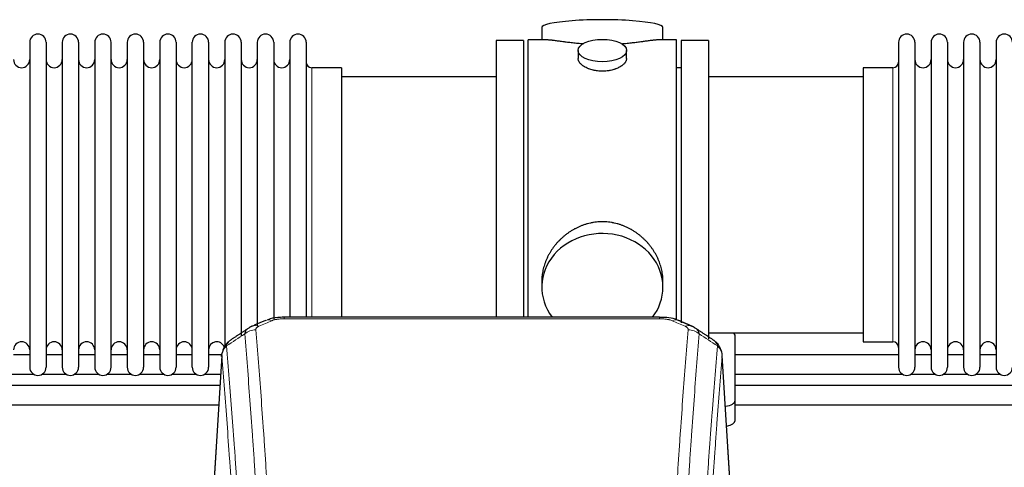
# Model space of a CAD drawing. Header units: inches. Extents: x 0 to 23760, y -13 to 16800.
# Tile 90 of 214: x 4520 to 5132, y 14222 to 14501. Entities that reach past the tile are written whole.
import ezdxf

# ---------------------------------------------------------------- set-up
doc = ezdxf.new("R2010")
doc.units = ezdxf.units.IN
doc.layers.add('254', color=7, linetype='Continuous', true_color=0xffffff)

msp = doc.modelspace()

# ---------------------------------------------------------------- linework, layer by layer
at = {"layer": '254', "color": 2, "linetype": 'Continuous', "lineweight": 25}
for p, q in [((4844.23, 14495.635), (4844.23, 14488.015)), ((4919.509, 14488.015), (4919.509, 14495.635)), ((4526.069, 14486.485), (4526.069, 14284.685)), ((4536.269, 14486.485), (4536.269, 14284.685)), ((4546.269, 14486.485), (4546.269, 14284.685)), ((4556.469, 14486.485), (4556.469, 14284.685)), ((4566.469, 14486.485), (4566.469, 14284.685)), ((4576.669, 14284.685), (4576.669, 14486.485)), ((4586.669, 14486.485), (4586.669, 14284.685)), ((4596.869, 14486.485), (4596.869, 14284.685)), ((4606.869, 14486.485), (4606.869, 14338.994)), ((4617.069, 14486.485), (4617.069, 14338.994)), ((4627.069, 14338.994), (4627.069, 14486.485)), ((4637.269, 14486.485), (4637.269, 14338.994)), ((4647.269, 14486.485), (4647.269, 14338.994)), ((4657.469, 14486.485), (4657.469, 14338.994)), ((4667.469, 14486.485), (4667.469, 14338.994)), ((4677.669, 14486.485), (4677.669, 14338.994)), ((4687.669, 14486.485), (4687.669, 14338.994)), ((4697.869, 14486.485), (4697.869, 14338.994)), ((4815.869, 14487.585), (4815.869, 14385.585)), ((4832.869, 14487.585), (4815.869, 14487.585)), ((4832.869, 14487.585), (4832.869, 14385.585)), ((4835.869, 14385.585), (4835.869, 14488.015)), ((4847.216, 14488.015), (4835.869, 14488.015)), ((4927.869, 14488.015), (4916.573, 14488.015)), ((4927.869, 14385.585), (4927.869, 14488.015)), ((4930.869, 14487.585), (4930.869, 14312.252)), ((4947.869, 14487.585), (4930.869, 14487.585)), ((4947.869, 14487.585), (4947.869, 14302.249)), ((5065.869, 14486.485), (5065.869, 14284.685)), ((5076.069, 14486.485), (5076.069, 14284.685)), ((5086.069, 14486.485), (5086.069, 14284.685)), ((5096.269, 14486.485), (5096.269, 14284.685)), ((5106.269, 14486.485), (5106.269, 14284.685)), ((5116.469, 14486.485), (5116.469, 14284.685)), ((5126.469, 14486.485), (5126.469, 14284.685)), ((4866.822, 14481.382), (4866.822, 14476.417)), ((4896.917, 14476.439), (4896.917, 14481.382)), ((4719.869, 14470.735), (4701.369, 14470.735)), ((4719.869, 14470.735), (4719.869, 14346.267)), ((4930.869, 14470.585), (4927.869, 14470.585)), ((5043.869, 14470.735), (5043.869, 14300.435)), ((5062.369, 14470.735), (5043.869, 14470.735)), ((4815.869, 14465.085), (4719.869, 14465.085)), ((5043.869, 14465.085), (4947.869, 14465.085)), ((4815.869, 14385.585), (4815.869, 14315.666)), ((4832.869, 14385.585), (4832.869, 14315.666)), ((4835.869, 14315.665), (4835.869, 14385.585)), ((4927.869, 14313.813), (4927.869, 14385.585)), ((4719.869, 14346.267), (4719.869, 14315.666)), ((4606.869, 14338.994), (4606.869, 14284.685)), ((4617.069, 14338.994), (4617.069, 14284.685)), ((4627.069, 14284.685), (4627.069, 14338.994)), ((4637.269, 14338.994), (4637.269, 14284.685)), ((4647.269, 14338.994), (4647.269, 14296.613)), ((4657.469, 14338.994), (4657.469, 14304.224)), ((4667.469, 14338.994), (4667.469, 14310.386)), ((4677.669, 14338.994), (4677.669, 14314.582)), ((4687.669, 14338.994), (4687.669, 14315.667)), ((4697.869, 14338.994), (4697.869, 14315.667)), ((4844.23, 14338.356), (4844.23, 14334.331)), ((4919.509, 14334.331), (4919.509, 14338.354)), ((4917.455, 14315.67), (4684.283, 14315.67)), ((4947.869, 14306.085), (5043.869, 14306.085)), ((4964.369, 14263.985), (4964.369, 14304.059)), ((5043.869, 14300.435), (5062.369, 14300.435)), ((4526.08, 14292.398), (4516.075, 14292.398)), ((4546.28, 14292.398), (4536.275, 14292.398)), ((4566.48, 14292.398), (4556.475, 14292.398)), ((4586.68, 14292.398), (4576.674, 14292.398)), ((4606.879, 14292.398), (4596.874, 14292.398)), ((4627.079, 14292.398), (4617.074, 14292.398)), ((4645.536, 14292.398), (4637.274, 14292.398)), ((4645.352, 14291.873), (4640.101, 14205.237)), ((4961.638, 14205.237), (4956.387, 14291.873)), ((5065.904, 14292.398), (4964.374, 14292.398)), ((5086.104, 14292.398), (5076.099, 14292.398)), ((5106.304, 14292.398), (5096.298, 14292.398)), ((5126.503, 14292.398), (5116.498, 14292.398)), ((4513.763, 14280.398), (4528.43, 14280.398)), ((4533.963, 14280.398), (4548.63, 14280.398)), ((4554.163, 14280.398), (4568.83, 14280.398)), ((4574.363, 14280.398), (4589.029, 14280.398)), ((4594.562, 14280.398), (4609.229, 14280.398)), ((4614.762, 14280.398), (4629.429, 14280.398)), ((4634.962, 14280.398), (4644.664, 14280.398)), ((4964.374, 14280.398), (5068.216, 14280.398)), ((5073.749, 14280.398), (5088.416, 14280.398)), ((5093.949, 14280.398), (5108.615, 14280.398)), ((5114.149, 14280.398), (5128.815, 14280.398)), ((4964.369, 14251.567), (4964.369, 14263.985))]:
    msp.add_line(p, q, dxfattribs=at)
at = {"layer": '254', "color": 110, "linetype": 'Continuous', "lineweight": 13}
for p, q in [((4701.369, 14470.735), (4701.369, 14346.267)), ((5062.369, 14470.735), (5062.369, 14300.435)), ((4701.369, 14346.267), (4701.369, 14315.666)), ((4684.283, 14315.669), (4684.283, 14314.717)), ((4917.455, 14314.717), (4684.283, 14314.717)), ((4917.455, 14315.668), (4917.455, 14314.717)), ((4645.353, 14291.251), (4640.106, 14204.661)), ((4961.633, 14204.661), (4956.385, 14291.251))]:
    msp.add_line(p, q, dxfattribs=at)
at = {"layer": '254', "color": 2, "linetype": 'Continuous', "lineweight": 25}
for centre, radius, start, end in [((4531.169, 14486.485), 5.1, 0, 180), ((4551.369, 14486.485), 5.1, 0, 180), ((4571.569, 14486.485), 5.1, 0, 180), ((4591.769, 14486.485), 5.1, 0, 180), ((4611.969, 14486.485), 5.1, 0, 180), ((4632.169, 14486.485), 5.1, 0, 180), ((4652.369, 14486.485), 5.1, 0, 180), ((4672.569, 14486.485), 5.1, 0, 180), ((4692.769, 14486.485), 5.1, 0, 180), ((5070.969, 14486.485), 5.1, 0, 180), ((5091.169, 14486.485), 5.1, 0, 180), ((5111.369, 14486.485), 5.1, 0, 180), ((5131.569, 14486.485), 5.1, 0, 180), ((4521.069, 14475.735), 5, 180, 0), ((4541.269, 14475.735), 5, 180, 0), ((4561.469, 14475.735), 5, 180, 0), ((4581.669, 14475.735), 5, 180, 0), ((4601.869, 14475.735), 5, 180, 0), ((4622.069, 14475.735), 5, 180, 0), ((4642.269, 14475.735), 5, 180, 0), ((4662.469, 14475.735), 5, 180, 0), ((4682.669, 14475.735), 5, 180, 0), ((4701.369, 14474.235), 3.5, 180, 270), ((5062.369, 14474.235), 3.5, 270, 0), ((5081.069, 14475.735), 5, 180, 0), ((5101.269, 14475.735), 5, 180, 0), ((5121.469, 14475.735), 5, 180, 0), ((4521.069, 14295.435), 5, 0, 180), ((4541.269, 14295.435), 5, 0, 180), ((4561.469, 14295.435), 5, 0, 180), ((4581.669, 14295.435), 5, 0, 180), ((4601.869, 14295.435), 5, 0, 180), ((4622.069, 14295.435), 5, 0, 180), ((4642.269, 14295.435), 5, 19.110937, 180), ((5062.369, 14296.935), 3.5, 0, 90), ((5081.069, 14295.435), 5, 0, 180), ((5101.269, 14295.435), 5, 0, 180), ((5121.469, 14295.435), 5, 0, 180), ((4531.169, 14284.685), 5.1, 180, 0), ((4551.369, 14284.685), 5.1, 180, 0), ((4571.569, 14284.685), 5.1, 180, 0), ((4591.769, 14284.685), 5.1, 180, 0), ((4611.969, 14284.685), 5.1, 180, 0), ((4632.169, 14284.685), 5.1, 180, 0), ((5070.969, 14284.685), 5.1, 180, 0), ((5091.169, 14284.685), 5.1, 180, 0), ((5111.369, 14284.685), 5.1, 180, 0), ((5131.569, 14284.685), 5.1, 180, 0)]:
    msp.add_arc(centre, radius, start, end, dxfattribs=at)
for centre, major_axis, ratio, start_param, end_param in [((4881.869, 14495.635), (37.64, 0), 0.1305262, 0, 3.1415927), ((4881.869, 14334.331), (37.64, 0), 0.8870108, 0, 3.7346664), ((4881.869, 14334.331), (37.64, 0), 0.8870108, 5.6900133, 6.2831853), ((4956.369, 14304.059), (-8, 0), 0.4617486, 3.1415927, 3.722063), ((4956.369, 14263.985), (-8, 0), 0.4617486, 1.81384, 3.1415927), ((4956.369, 14251.567), (-8, 0), 0.4617486, 1.911273, 3.1415927)]:
    msp.add_ellipse(centre, major_axis=major_axis, ratio=ratio, start_param=start_param, end_param=end_param, dxfattribs=at)
msp.add_ellipse((4881.869, 14481.382), major_axis=(15.048, 0), ratio=0.4617486, dxfattribs=at)
at = {"layer": '254', "color": 110, "linetype": 'Continuous', "lineweight": 13}
for centre, major_axis, ratio, start_param, end_param in [((4676.525, 14304.507), (3.953, -9.186), 0.6419268, 2.5510147, 3.1418997), ((4925.214, 14304.507), (-3.953, -9.186), 0.6419268, 3.1410059, 3.7321706), ((4668.516, 14301.049), (3.975, -9.176), 0.6408251, 2.5472213, 3.141301), ((4933.223, 14301.049), (3.975, 9.176), 0.6408251, 0.0010737, 0.5943713), ((4666.544, 14298.857), (-9.964, -0.842), 0.9013977, 4.6363308, 5.3961502), ((4935.195, 14298.857), (-9.964, 0.842), 0.9013977, 4.0286278, 4.7884472)]:
    msp.add_ellipse(centre, major_axis=major_axis, ratio=ratio, start_param=start_param, end_param=end_param, dxfattribs=at)
at = {"layer": '254', "color": 2, "linetype": 'Continuous', "lineweight": 25}
for points, knots in [([(4869.997, 14485.426), (4869.995, 14485.426), (4869.992, 14485.426), (4869.916, 14485.433), (4869.842, 14485.438), (4869.695, 14485.45), (4869.474, 14485.468), (4868.669, 14485.535), (4867.374, 14485.652), (4865.692, 14485.819), (4864.054, 14485.996), (4862.461, 14486.181), (4860.912, 14486.371), (4859.908, 14486.5), (4859.289, 14486.581), (4859.166, 14486.597), (4858.921, 14486.629), (4858.556, 14486.677), (4858.197, 14486.725), (4857.488, 14486.82), (4856.564, 14486.945), (4855.242, 14487.126), (4853.985, 14487.297), (4852.79, 14487.456), (4852.037, 14487.552), (4851.487, 14487.621), (4851.217, 14487.654), (4850.953, 14487.685), (4850.778, 14487.705), (4850.691, 14487.716), (4850.261, 14487.765), (4849.601, 14487.836), (4848.693, 14487.921), (4847.865, 14487.98), (4847.228, 14488.008), (4846.873, 14488.014), (4846.75, 14488.015)], [0, 0, 0, 0, 0.0002215, 0.0002215, 0.0071429, 0.0071429, 0.0140642, 0.027907, 0.083278, 0.1386489, 0.1940199, 0.2493909, 0.3047619, 0.3601329, 0.3601329, 0.3739756, 0.3739756, 0.3878184, 0.4155039, 0.4155039, 0.4708749, 0.5262458, 0.5816168, 0.6369878, 0.6923588, 0.6923588, 0.7200443, 0.733887, 0.733887, 0.7477298, 0.7477298, 0.8031008, 0.8584718, 0.9138427, 0.9692137, 1, 1, 1, 1]), ([(4916.994, 14488.015), (4916.87, 14488.014), (4916.512, 14488.008), (4915.872, 14487.98), (4915.039, 14487.92), (4914.429, 14487.863), (4914.03, 14487.823), (4913.949, 14487.815), (4913.786, 14487.798), (4913.54, 14487.771), (4913.287, 14487.743), (4912.774, 14487.684), (4912.066, 14487.599), (4910.938, 14487.455), (4909.743, 14487.295), (4908.482, 14487.124), (4907.596, 14487.003), (4906.915, 14486.91), (4906.57, 14486.864), (4906.218, 14486.816), (4905.982, 14486.784), (4905.864, 14486.768), (4905.269, 14486.689), (4904.302, 14486.561), (4902.805, 14486.369), (4901.261, 14486.179), (4899.67, 14485.995), (4898.032, 14485.818), (4896.908, 14485.706), (4896.052, 14485.625), (4895.621, 14485.585), (4895.185, 14485.547), (4894.967, 14485.528), (4894.894, 14485.521), (4894.748, 14485.509), (4894.461, 14485.484), (4894.173, 14485.461), (4893.958, 14485.443)], [0, 0, 0, 0, 0.0313476, 0.0871263, 0.142905, 0.1986836, 0.1986836, 0.2126283, 0.2126283, 0.226573, 0.2544623, 0.2544623, 0.310241, 0.3660196, 0.4217983, 0.477577, 0.5333556, 0.5333556, 0.561245, 0.5751896, 0.5751896, 0.5891343, 0.5891343, 0.644913, 0.7006917, 0.7564703, 0.812249, 0.8680277, 0.9238063, 0.9238063, 0.9516957, 0.9656403, 0.9656403, 0.9726127, 0.9726127, 0.979585, 1, 1, 1, 1]), ([(4881.869, 14468.507), (4881.372, 14468.507), (4880.878, 14468.522), (4879.899, 14468.579), (4879.414, 14468.622), (4878.451, 14468.735), (4877.974, 14468.805), (4877.383, 14468.911), (4877.206, 14468.944), (4877.03, 14468.979), (4876.912, 14469.002), (4876.853, 14469.014), (4876.561, 14469.076), (4876.331, 14469.128), (4875.647, 14469.293), (4875.204, 14469.415), (4874.34, 14469.682), (4873.92, 14469.827), (4873.307, 14470.061), (4873.105, 14470.141), (4872.808, 14470.267), (4872.709, 14470.309), (4872.563, 14470.374), (4872.514, 14470.395), (4872.417, 14470.439), (4871.984, 14470.637), (4871.574, 14470.845), (4870.881, 14471.229), (4870.553, 14471.429), (4869.931, 14471.841), (4869.637, 14472.054), (4869.294, 14472.329), (4869.226, 14472.384), (4869.093, 14472.496), (4869.028, 14472.552), (4868.837, 14472.72), (4868.716, 14472.833), (4868.368, 14473.173), (4868.158, 14473.403), (4867.782, 14473.866), (4867.617, 14474.1), (4867.402, 14474.453), (4867.335, 14474.571), (4867.26, 14474.72), (4867.245, 14474.749), (4867.216, 14474.809), (4867.202, 14474.839), (4867.161, 14474.928), (4867.136, 14474.987), (4867.015, 14475.283), (4866.943, 14475.517), (4866.846, 14475.981), (4866.822, 14476.21), (4866.822, 14476.44), (4866.822, 14476.444), (4866.822, 14476.447)], [0, 0, 0, 0, 0.0624454, 0.0624454, 0.1248907, 0.1248907, 0.1873361, 0.1873361, 0.2029474, 0.2107531, 0.2107531, 0.2185588, 0.2185588, 0.2497814, 0.2497814, 0.3122268, 0.3122268, 0.3746722, 0.3746722, 0.4058948, 0.4058948, 0.4215062, 0.4215062, 0.4293119, 0.4293119, 0.4371175, 0.4995629, 0.4995629, 0.5620082, 0.5620082, 0.6244536, 0.6244536, 0.6400649, 0.6400649, 0.6556763, 0.6556763, 0.686899, 0.686899, 0.7493443, 0.7493443, 0.8117897, 0.8117897, 0.8430124, 0.8430124, 0.850818, 0.850818, 0.8586237, 0.8586237, 0.874235, 0.874235, 0.9366804, 0.9366804, 0.9991258, 0.9991258, 1, 1, 1, 1]), ([(4896.917, 14476.443), (4896.917, 14476.215), (4896.893, 14475.985), (4896.797, 14475.522), (4896.726, 14475.289), (4896.535, 14474.82), (4896.416, 14474.584), (4896.237, 14474.289), (4896.2, 14474.229), (4896.142, 14474.141), (4896.122, 14474.111), (4896.081, 14474.052), (4895.979, 14473.904), (4895.868, 14473.757), (4895.585, 14473.408), (4895.375, 14473.178), (4894.914, 14472.726), (4894.662, 14472.503), (4894.253, 14472.175), (4894.111, 14472.067), (4893.891, 14471.906), (4893.816, 14471.853), (4893.663, 14471.747), (4893.586, 14471.694), (4893.194, 14471.434), (4892.864, 14471.233), (4892.172, 14470.849), (4891.809, 14470.665), (4891.053, 14470.314), (4890.658, 14470.147), (4890.195, 14469.97), (4890.144, 14469.951), (4890.04, 14469.912), (4889.987, 14469.893), (4889.83, 14469.836), (4889.515, 14469.724), (4889.193, 14469.619), (4888.543, 14469.418), (4888.1, 14469.296), (4887.196, 14469.076), (4886.734, 14468.979), (4886.026, 14468.852), (4885.788, 14468.813), (4885.427, 14468.759), (4885.306, 14468.742), (4885.064, 14468.71), (4884.943, 14468.695), (4884.335, 14468.623), (4883.846, 14468.58), (4882.862, 14468.522), (4882.367, 14468.507), (4881.869, 14468.507)], [0, 0, 0, 0, 0.0621483, 0.0621483, 0.1246718, 0.1246718, 0.1871952, 0.1871952, 0.2028261, 0.2028261, 0.2106415, 0.2106415, 0.2184569, 0.2497186, 0.2497186, 0.3122421, 0.3122421, 0.3747655, 0.3747655, 0.4060273, 0.4060273, 0.4216581, 0.4216581, 0.437289, 0.437289, 0.4998124, 0.4998124, 0.5623359, 0.5623359, 0.6248593, 0.6248593, 0.6326748, 0.6326748, 0.6404902, 0.6404902, 0.656121, 0.6873828, 0.6873828, 0.7499062, 0.7499062, 0.8124297, 0.8124297, 0.8436914, 0.8436914, 0.8593222, 0.8593222, 0.8749531, 0.8749531, 0.9374766, 0.9374766, 1, 1, 1, 1]), ([(4919.509, 14338.318), (4919.508, 14338.851), (4919.494, 14339.387), (4919.449, 14340.206), (4919.425, 14340.556), (4919.395, 14340.907), (4919.382, 14341.048), (4919.376, 14341.118), (4919.355, 14341.33), (4919.283, 14342.034), (4919.11, 14343.297), (4918.79, 14344.974), (4918.381, 14346.644), (4917.885, 14348.305), (4917.301, 14349.959), (4916.854, 14351.055), (4916.555, 14351.738), (4916.494, 14351.875), (4916.371, 14352.147), (4916.184, 14352.554), (4915.99, 14352.958), (4915.592, 14353.761), (4915.037, 14354.82), (4914.128, 14356.372), (4913.145, 14357.887), (4912.089, 14359.364), (4911.334, 14360.323), (4910.749, 14361.033), (4910.551, 14361.268), (4910.249, 14361.618), (4910.148, 14361.734), (4909.944, 14361.965), (4909.43, 14362.54), (4908.479, 14363.545), (4907.155, 14364.824), (4905.774, 14366.041), (4904.336, 14367.195), (4902.842, 14368.285), (4901.806, 14368.968), (4901.015, 14369.464), (4900.749, 14369.626), (4900.413, 14369.825), (4900.345, 14369.865), (4900.211, 14369.944), (4900.008, 14370.062), (4899.263, 14370.486), (4898.027, 14371.139), (4896.347, 14371.927), (4894.634, 14372.628), (4892.888, 14373.244), (4891.109, 14373.772), (4889.9, 14374.065), (4888.984, 14374.261), (4888.677, 14374.322), (4888.292, 14374.394), (4888.215, 14374.408), (4888.06, 14374.436), (4887.829, 14374.477), (4886.98, 14374.619), (4885.59, 14374.803), (4883.737, 14374.95), (4881.883, 14375), (4880.029, 14374.952), (4878.174, 14374.806), (4876.937, 14374.642), (4876.164, 14374.519), (4876.009, 14374.494), (4875.7, 14374.44), (4875.237, 14374.357), (4874.778, 14374.265), (4873.862, 14374.07), (4872.653, 14373.778), (4870.87, 14373.251), (4869.119, 14372.634), (4867.399, 14371.93), (4866.273, 14371.403), (4865.436, 14370.985), (4865.158, 14370.843), (4864.813, 14370.66), (4864.675, 14370.586), (4864.4, 14370.437), (4863.649, 14370.021), (4862.446, 14369.308), (4860.899, 14368.286), (4859.405, 14367.197), (4857.965, 14366.041), (4856.579, 14364.82), (4855.69, 14363.962), (4855.201, 14363.467), (4855.147, 14363.411), (4855.038, 14363.301), (4854.984, 14363.245), (4854.823, 14363.078), (4854.503, 14362.743), (4854.19, 14362.404), (4853.573, 14361.72), (4852.774, 14360.794), (4851.649, 14359.362), (4850.595, 14357.889), (4849.613, 14356.375), (4848.703, 14354.822), (4848.145, 14353.759), (4847.812, 14353.086), (4847.746, 14352.951), (4847.616, 14352.681), (4847.424, 14352.275), (4847.241, 14351.868), (4846.884, 14351.053), (4846.438, 14349.962), (4845.857, 14348.314), (4845.361, 14346.657), (4844.952, 14344.99), (4844.631, 14343.313), (4844.477, 14342.189), (4844.399, 14341.484), (4844.385, 14341.343), (4844.357, 14341.061), (4844.32, 14340.64), (4844.291, 14340.22), (4844.245, 14339.395), (4844.23, 14338.852), (4844.23, 14338.313)], [0, 0, 0, 0, 0.0151373, 0.0151373, 0.0229562, 0.0249109, 0.0249109, 0.0268656, 0.0268656, 0.030775, 0.0464127, 0.0620504, 0.0776881, 0.0933258, 0.1089635, 0.1246012, 0.1246012, 0.1285107, 0.1285107, 0.1324201, 0.1402389, 0.1402389, 0.1558766, 0.1715144, 0.1871521, 0.2027898, 0.2184275, 0.2184275, 0.2262463, 0.2262463, 0.2301558, 0.2301558, 0.2340652, 0.2497029, 0.2653406, 0.2809783, 0.296616, 0.3122537, 0.3278914, 0.3278914, 0.3357103, 0.3357103, 0.337665, 0.337665, 0.3396197, 0.3435291, 0.3591668, 0.3748045, 0.3904422, 0.4060799, 0.4217176, 0.4373554, 0.4373554, 0.4451742, 0.4451742, 0.4471289, 0.4471289, 0.4490836, 0.4529931, 0.4686308, 0.4842685, 0.4999062, 0.5155439, 0.5311816, 0.5468193, 0.5468193, 0.5507287, 0.5507287, 0.5546381, 0.562457, 0.562457, 0.5780947, 0.5937324, 0.6093701, 0.6250078, 0.6406455, 0.6406455, 0.6484644, 0.6484644, 0.6504191, 0.6523738, 0.6562832, 0.6719209, 0.6875586, 0.7031963, 0.7188341, 0.7344718, 0.7501095, 0.7501095, 0.7520642, 0.7520642, 0.7540189, 0.7540189, 0.7579283, 0.7657472, 0.7657472, 0.7813849, 0.7970226, 0.8126603, 0.828298, 0.8439357, 0.8595734, 0.8595734, 0.8634828, 0.8634828, 0.8673923, 0.8752111, 0.8752111, 0.8908488, 0.9064865, 0.9221242, 0.9377619, 0.9533996, 0.9690373, 0.9690373, 0.9729468, 0.9729468, 0.9768562, 0.984675, 0.984675, 1, 1, 1, 1]), ([(4685.583, 14315.653), (4684.355, 14315.694), (4680.913, 14315.616), (4676.834, 14315.252), (4674.334, 14314.284), (4673.831, 14314.058)], [0, 0, 0, 0, 0.2995251, 0.855667, 1, 1, 1, 1]), ([(4929.099, 14313.559), (4928.487, 14313.884), (4926.259, 14314.904), (4922.271, 14315.517), (4918.956, 14315.618), (4917.453, 14315.541)], [0, 0, 0, 0, 0.1803135, 0.6389946, 1, 1, 1, 1]), ([(4650.295, 14301.061), (4649.774, 14300.688), (4648.717, 14299.779), (4647.353, 14297.996), (4646.3, 14295.841), (4645.884, 14294.315), (4645.749, 14293.541)], [0, 0, 0, 0, 0.2123708, 0.4683651, 0.7393635, 1, 1, 1, 1]), ([(4956.303, 14292.534), (4956.192, 14293.484), (4955.748, 14295.323), (4954.456, 14297.938), (4952.775, 14300.036), (4951.484, 14301.079), (4950.862, 14301.499)], [0, 0, 0, 0, 0.2790385, 0.5536712, 0.8024065, 1, 1, 1, 1]), ([(4645.353, 14291.251), (4645.353, 14291.263), (4645.351, 14291.286), (4645.349, 14291.321), (4645.348, 14291.356), (4645.346, 14291.391), (4645.345, 14291.426), (4645.344, 14291.461), (4645.344, 14291.496), (4645.343, 14291.531), (4645.343, 14291.566), (4645.343, 14291.601), (4645.343, 14291.635), (4645.344, 14291.67), (4645.345, 14291.704), (4645.346, 14291.739), (4645.347, 14291.773), (4645.348, 14291.808), (4645.35, 14291.842), (4645.352, 14291.876), (4645.354, 14291.911), (4645.356, 14291.945), (4645.359, 14291.979), (4645.362, 14292.013), (4645.365, 14292.047), (4645.368, 14292.081), (4645.372, 14292.115), (4645.375, 14292.148), (4645.379, 14292.182), (4645.384, 14292.216), (4645.388, 14292.249), (4645.393, 14292.283), (4645.398, 14292.317), (4645.403, 14292.35), (4645.408, 14292.383), (4645.414, 14292.417), (4645.42, 14292.45), (4645.426, 14292.483), (4645.432, 14292.516), (4645.438, 14292.549), (4645.445, 14292.582), (4645.452, 14292.615), (4645.459, 14292.648), (4645.466, 14292.681), (4645.474, 14292.713), (4645.482, 14292.746), (4645.49, 14292.779), (4645.498, 14292.811), (4645.507, 14292.843), (4645.515, 14292.876), (4645.524, 14292.908), (4645.533, 14292.94), (4645.543, 14292.972), (4645.552, 14293.005), (4645.562, 14293.037), (4645.572, 14293.069), (4645.582, 14293.1), (4645.593, 14293.132), (4645.603, 14293.164), (4645.614, 14293.196), (4645.625, 14293.227), (4645.637, 14293.259), (4645.648, 14293.29), (4645.66, 14293.322), (4645.67, 14293.348), (4645.676, 14293.363), (4645.678, 14293.368)], [0, 0, 0, 0, 0.0160287, 0.0320483, 0.0480589, 0.0640604, 0.080053, 0.0960364, 0.1120109, 0.1279763, 0.1439327, 0.1598801, 0.1758184, 0.1917478, 0.2076681, 0.2235794, 0.2394817, 0.255375, 0.2712593, 0.2871346, 0.3030009, 0.3188582, 0.3347065, 0.3505458, 0.3663762, 0.3821975, 0.3980099, 0.4138133, 0.4296077, 0.4453931, 0.4611696, 0.4769371, 0.4926957, 0.5084453, 0.5241859, 0.5399176, 0.5556403, 0.5713541, 0.5870589, 0.6027548, 0.6184418, 0.6341198, 0.6497889, 0.6654491, 0.6811003, 0.6967426, 0.712376, 0.7280004, 0.743616, 0.7592226, 0.7748203, 0.7904091, 0.8059891, 0.8215601, 0.8371222, 0.8526754, 0.8682197, 0.8837552, 0.8992817, 0.9147994, 0.9303082, 0.9458081, 0.9612991, 0.9767813, 0.9922546, 1, 1, 1, 1]), ([(4644.249, 14273.328), (4628.959, 14273.328), (4584.871, 14273.328), (4514.555, 14273.328), (4449.889, 14273.328), (4414.021, 14273.328), (4404.381, 14273.328)], [0, 0, 0, 0, 0.1912262, 0.5514107, 0.8794291, 1, 1, 1, 1]), ([(4404.381, 14261.328), (4440.907, 14261.328), (4520.617, 14261.328), (4600.327, 14261.328), (4643.51, 14261.328)], [0, 0, 0, 0, 0.458247, 1, 1, 1, 1])]:
    msp.add_open_spline(points, degree=3, knots=knots, dxfattribs=at)
at = {"layer": '254', "color": 110, "linetype": 'Continuous', "lineweight": 13}
for points, knots in [([(4676.525, 14313.55), (4676.65, 14313.604), (4676.78, 14313.656), (4676.981, 14313.731), (4677.05, 14313.756), (4677.187, 14313.804), (4677.257, 14313.827), (4677.61, 14313.942), (4677.904, 14314.024), (4678.514, 14314.175), (4678.83, 14314.242), (4679.237, 14314.317), (4679.32, 14314.332), (4679.484, 14314.36), (4679.567, 14314.374), (4679.815, 14314.414), (4679.982, 14314.438), (4680.483, 14314.506), (4680.82, 14314.545), (4681.5, 14314.609), (4681.842, 14314.636), (4682.532, 14314.677), (4682.879, 14314.692), (4683.578, 14314.712), (4683.929, 14314.717), (4684.283, 14314.717)], [0, 0, 0, 0, 0.0625, 0.0625, 0.09375, 0.09375, 0.125, 0.125, 0.25, 0.25, 0.375, 0.375, 0.40625, 0.40625, 0.4375, 0.4375, 0.5, 0.5, 0.625, 0.625, 0.75, 0.75, 0.875, 0.875, 1, 1, 1, 1]), ([(4917.455, 14314.717), (4917.809, 14314.717), (4918.163, 14314.712), (4918.603, 14314.699), (4918.692, 14314.697), (4918.868, 14314.69), (4918.956, 14314.687), (4919.219, 14314.675), (4919.394, 14314.666), (4919.916, 14314.634), (4920.261, 14314.608), (4920.944, 14314.542), (4921.281, 14314.503), (4921.949, 14314.412), (4922.279, 14314.359), (4922.644, 14314.291), (4922.685, 14314.283), (4922.766, 14314.267), (4922.886, 14314.244), (4923.164, 14314.186), (4923.395, 14314.133), (4923.85, 14314.02), (4924.141, 14313.938), (4924.698, 14313.757), (4924.963, 14313.658), (4925.214, 14313.55)], [0, 0, 0, 0, 0.125, 0.125, 0.15625, 0.15625, 0.1875, 0.1875, 0.25, 0.25, 0.375, 0.375, 0.5, 0.5, 0.625, 0.625, 0.640625, 0.640625, 0.65625, 0.6875, 0.75, 0.75, 0.875, 0.875, 1, 1, 1, 1]), ([(4659.661, 14305.287), (4659.697, 14305.532), (4659.75, 14305.77), (4659.838, 14306.061), (4659.857, 14306.119), (4659.897, 14306.234), (4659.917, 14306.291), (4659.983, 14306.46), (4660.031, 14306.572), (4660.188, 14306.9), (4660.429, 14307.322), (4660.737, 14307.714), (4660.993, 14307.996), (4661.105, 14308.111), (4661.223, 14308.223), (4661.271, 14308.268), (4661.296, 14308.29), (4661.369, 14308.356), (4661.419, 14308.4), (4661.673, 14308.614), (4661.891, 14308.776), (4662.133, 14308.934), (4662.142, 14308.94), (4662.15, 14308.946)], [0, 0, 0, 0, 0.1656246, 0.1656246, 0.2070308, 0.2070308, 0.2484369, 0.2484369, 0.3312492, 0.3312492, 0.4968738, 0.6624984, 0.6624984, 0.7453108, 0.7660138, 0.7660138, 0.7867169, 0.7867169, 0.8281231, 0.8281231, 0.9937477, 0.9937477, 1, 1, 1, 1]), ([(4666.544, 14307.877), (4666.535, 14307.979), (4666.538, 14308.081), (4666.555, 14308.208), (4666.559, 14308.233), (4666.569, 14308.284), (4666.574, 14308.31), (4666.593, 14308.386), (4666.609, 14308.436), (4666.664, 14308.586), (4666.713, 14308.685), (4666.833, 14308.879), (4666.905, 14308.975), (4667.031, 14309.116), (4667.076, 14309.163), (4667.149, 14309.233), (4667.173, 14309.256), (4667.225, 14309.302), (4667.251, 14309.325), (4667.386, 14309.438), (4667.504, 14309.525), (4667.76, 14309.693), (4667.898, 14309.774), (4668.193, 14309.931), (4668.35, 14310.006), (4668.516, 14310.078)], [0, 0, 0, 0, 0.125, 0.125, 0.15625, 0.15625, 0.1875, 0.1875, 0.25, 0.25, 0.375, 0.375, 0.5, 0.5, 0.5625, 0.5625, 0.59375, 0.59375, 0.625, 0.625, 0.75, 0.75, 0.875, 0.875, 1, 1, 1, 1]), ([(4933.223, 14310.078), (4933.389, 14310.006), (4933.547, 14309.93), (4933.733, 14309.831), (4933.77, 14309.812), (4933.842, 14309.771), (4933.877, 14309.751), (4933.982, 14309.689), (4934.049, 14309.647), (4934.241, 14309.52), (4934.476, 14309.346), (4934.666, 14309.163), (4934.792, 14309.021), (4934.831, 14308.973), (4934.886, 14308.901), (4934.903, 14308.876), (4934.937, 14308.828), (4934.953, 14308.803), (4935.029, 14308.68), (4935.077, 14308.581), (4935.149, 14308.382), (4935.174, 14308.282), (4935.201, 14308.08), (4935.203, 14307.979), (4935.195, 14307.877)], [0, 0, 0, 0, 0.125, 0.125, 0.15625, 0.15625, 0.1875, 0.1875, 0.25, 0.25, 0.375, 0.5, 0.5, 0.5625, 0.5625, 0.59375, 0.59375, 0.625, 0.625, 0.75, 0.75, 0.875, 0.875, 1, 1, 1, 1]), ([(4939.592, 14308.943), (4939.602, 14308.937), (4939.612, 14308.931), (4939.854, 14308.771), (4940.289, 14308.447), (4940.661, 14308.089), (4940.917, 14307.806), (4940.999, 14307.71), (4941.115, 14307.562), (4941.152, 14307.512), (4941.226, 14307.412), (4941.261, 14307.361), (4941.434, 14307.105), (4941.554, 14306.893), (4941.762, 14306.457), (4941.935, 14306.007), (4942.042, 14305.532), (4942.078, 14305.287)], [0, 0, 0, 0, 0.0068075, 0.0068075, 0.1723396, 0.3378717, 0.3378717, 0.4206377, 0.4206377, 0.4620207, 0.4620207, 0.5034038, 0.5034038, 0.6689358, 0.6689358, 0.8344679, 1, 1, 1, 1]), ([(4671.635, 14122.849), (4671.196, 14131.417), (4670.305, 14148.316), (4669.383, 14164.739), (4668.68, 14176.877), (4668.444, 14180.894), (4667.967, 14188.867), (4667.727, 14192.824), (4667.001, 14204.605), (4666.509, 14212.338), (4665.885, 14221.851), (4665.759, 14223.746), (4665.508, 14227.52), (4665.129, 14233.158), (4664.746, 14238.726), (4663.974, 14249.767), (4662.931, 14264.24), (4661.321, 14285.2), (4660.219, 14298.675), (4659.661, 14305.287)], [0, 0, 0, 0, 0.125, 0.25, 0.25, 0.3125, 0.3125, 0.375, 0.375, 0.5, 0.5, 0.53125, 0.53125, 0.5625, 0.625, 0.625, 0.75, 0.875, 1, 1, 1, 1]), ([(4666.544, 14307.877), (4667.101, 14301.257), (4668.202, 14287.767), (4669.81, 14266.782), (4670.852, 14252.293), (4671.623, 14241.238), (4672.005, 14235.664), (4672.383, 14230.02), (4672.635, 14226.241), (4672.76, 14224.344), (4673.383, 14214.82), (4673.875, 14207.078), (4674.6, 14195.283), (4674.84, 14191.321), (4675.316, 14183.339), (4675.552, 14179.317), (4676.254, 14167.164), (4677.174, 14150.722), (4678.065, 14133.804), (4678.502, 14125.225)], [0, 0, 0, 0, 0.125, 0.25, 0.375, 0.375, 0.4375, 0.46875, 0.46875, 0.5, 0.5, 0.625, 0.625, 0.6875, 0.6875, 0.75, 0.75, 0.875, 1, 1, 1, 1]), ([(4923.236, 14125.225), (4923.674, 14133.804), (4924.564, 14150.722), (4925.485, 14167.164), (4926.187, 14179.317), (4926.423, 14183.339), (4926.899, 14191.321), (4927.139, 14195.283), (4927.864, 14207.078), (4928.355, 14214.82), (4928.979, 14224.344), (4929.104, 14226.241), (4929.355, 14230.02), (4929.734, 14235.664), (4930.116, 14241.238), (4930.887, 14252.293), (4931.929, 14266.782), (4933.537, 14287.767), (4934.637, 14301.257), (4935.195, 14307.877)], [0, 0, 0, 0, 0.125, 0.25, 0.25, 0.3125, 0.3125, 0.375, 0.375, 0.5, 0.5, 0.53125, 0.53125, 0.5625, 0.625, 0.625, 0.75, 0.875, 1, 1, 1, 1]), ([(4942.078, 14305.287), (4941.52, 14298.675), (4940.418, 14285.2), (4938.808, 14264.24), (4937.764, 14249.767), (4936.993, 14238.726), (4936.61, 14233.158), (4936.231, 14227.52), (4935.979, 14223.746), (4935.854, 14221.851), (4935.229, 14212.338), (4934.738, 14204.605), (4934.011, 14192.824), (4933.771, 14188.867), (4933.295, 14180.894), (4933.058, 14176.877), (4932.355, 14164.739), (4931.434, 14148.316), (4930.542, 14131.417), (4930.104, 14122.849)], [0, 0, 0, 0, 0.125, 0.25, 0.375, 0.375, 0.4375, 0.46875, 0.46875, 0.5, 0.5, 0.625, 0.625, 0.6875, 0.6875, 0.75, 0.75, 0.875, 1, 1, 1, 1]), ([(4645.353, 14291.251), (4645.383, 14291.857), (4645.473, 14292.462), (4645.696, 14293.355), (4645.785, 14293.65), (4645.991, 14294.232), (4646.108, 14294.52), (4646.369, 14295.084), (4646.513, 14295.361), (4646.828, 14295.902), (4646.998, 14296.166), (4647.362, 14296.68), (4647.556, 14296.929), (4647.966, 14297.411), (4648.182, 14297.644), (4648.409, 14297.867)], [0, 0, 0, 0, 0.25, 0.25, 0.375, 0.375, 0.5, 0.5, 0.625, 0.625, 0.75, 0.75, 0.875, 0.875, 1, 1, 1, 1]), ([(4648.409, 14297.867), (4648.537, 14298.391), (4648.716, 14298.881), (4649.173, 14299.779), (4649.45, 14300.187), (4649.938, 14300.734), (4650.113, 14300.905), (4650.478, 14301.219), (4650.669, 14301.362), (4650.87, 14301.495)], [0, 0, 0, 0, 0.335226, 0.335226, 0.6704519, 0.6704519, 0.8380649, 0.8380649, 1, 1, 1, 1]), ([(4648.409, 14297.867), (4648.98, 14291.176), (4650.108, 14277.533), (4651.753, 14256.292), (4652.819, 14241.613), (4653.608, 14230.409), (4653.999, 14224.759), (4654.451, 14218.081), (4654.643, 14215.202), (4654.771, 14213.278), (4654.835, 14212.314), (4655.154, 14207.484), (4655.533, 14201.64), (4655.971, 14194.74), (4656.158, 14191.765), (4656.282, 14189.778), (4656.344, 14188.782), (4656.9, 14179.804), (4657.873, 14163.597), (4659.284, 14138.544), (4660.192, 14121.348), (4660.638, 14112.627)], [0, 0, 0, 0, 0.125, 0.25, 0.375, 0.375, 0.4375, 0.46875, 0.484375, 0.484375, 0.5, 0.5, 0.5625, 0.59375, 0.609375, 0.609375, 0.625, 0.625, 0.75, 0.875, 1, 1, 1, 1]), ([(4941.101, 14112.627), (4941.156, 14113.717), (4941.212, 14114.805), (4941.324, 14116.978), (4941.493, 14120.231), (4941.888, 14127.781), (4942.232, 14134.183), (4942.925, 14146.892), (4943.865, 14163.59), (4945.324, 14187.891), (4946.328, 14203.596), (4946.902, 14212.29), (4946.966, 14213.254), (4947.094, 14215.178), (4947.287, 14218.058), (4947.738, 14224.737), (4948.129, 14230.389), (4948.458, 14235.06), (4948.524, 14235.992), (4948.656, 14237.852), (4948.854, 14240.636), (4949.319, 14247.09), (4949.722, 14252.548), (4950.534, 14263.367), (4951.631, 14277.532), (4952.758, 14291.176), (4953.33, 14297.867)], [0, 0, 0, 0, 0.015625, 0.015625, 0.03125, 0.0625, 0.125, 0.125, 0.25, 0.375, 0.5, 0.5, 0.515625, 0.515625, 0.53125, 0.5625, 0.625, 0.625, 0.640625, 0.640625, 0.65625, 0.6875, 0.75, 0.75, 0.875, 1, 1, 1, 1]), ([(4950.87, 14301.494), (4951.07, 14301.362), (4951.26, 14301.218), (4951.626, 14300.905), (4951.8, 14300.734), (4952.288, 14300.187), (4952.566, 14299.779), (4953.022, 14298.881), (4953.201, 14298.391), (4953.33, 14297.867)], [0, 0, 0, 0, 0.1617419, 0.1617419, 0.3293935, 0.3293935, 0.6646968, 0.6646968, 1, 1, 1, 1]), ([(4953.33, 14297.867), (4953.556, 14297.644), (4953.772, 14297.411), (4954.183, 14296.929), (4954.377, 14296.68), (4954.741, 14296.166), (4954.911, 14295.902), (4955.225, 14295.361), (4955.369, 14295.084), (4955.631, 14294.52), (4955.748, 14294.232), (4955.954, 14293.65), (4956.043, 14293.355), (4956.265, 14292.462), (4956.356, 14291.857), (4956.385, 14291.251)], [0, 0, 0, 0, 0.125, 0.125, 0.25, 0.25, 0.375, 0.375, 0.5, 0.5, 0.625, 0.625, 0.75, 0.75, 1, 1, 1, 1]), ([(4657.549, 14106.565), (4657.104, 14115.259), (4656.198, 14132.401), (4654.791, 14157.375), (4653.821, 14173.533), (4653.266, 14182.483), (4653.205, 14183.476), (4653.081, 14185.457), (4652.895, 14188.423), (4652.458, 14195.302), (4652.08, 14201.128), (4651.762, 14205.944), (4651.698, 14206.905), (4651.57, 14208.823), (4651.378, 14211.694), (4650.928, 14218.352), (4650.538, 14223.985), (4649.752, 14235.156), (4648.688, 14249.793), (4647.048, 14270.974), (4645.923, 14284.578), (4645.353, 14291.251)], [0, 0, 0, 0, 0.125, 0.25, 0.375, 0.375, 0.390625, 0.390625, 0.40625, 0.4375, 0.5, 0.5, 0.515625, 0.515625, 0.53125, 0.5625, 0.625, 0.625, 0.75, 0.875, 1, 1, 1, 1]), ([(4956.385, 14291.251), (4955.815, 14284.578), (4954.691, 14270.972), (4953.597, 14256.847), (4952.787, 14246.059), (4952.386, 14240.617), (4951.922, 14234.182), (4951.724, 14231.406), (4951.593, 14229.551), (4951.527, 14228.622), (4951.199, 14223.965), (4950.809, 14218.329), (4950.359, 14211.67), (4950.167, 14208.799), (4950.039, 14206.88), (4949.975, 14205.919), (4949.403, 14197.251), (4948.401, 14181.594), (4946.947, 14157.368), (4945.541, 14132.399), (4944.635, 14115.259), (4944.19, 14106.565)], [0, 0, 0, 0, 0.125, 0.25, 0.25, 0.3125, 0.34375, 0.359375, 0.359375, 0.375, 0.375, 0.4375, 0.46875, 0.484375, 0.484375, 0.5, 0.5, 0.625, 0.75, 0.875, 1, 1, 1, 1])]:
    msp.add_open_spline(points, degree=3, knots=knots, dxfattribs=at)
at = {"layer": '254', "color": 2, "linetype": 'Continuous', "lineweight": 25}
for points, degree in [([(4662.151, 14308.947), (4656.521, 14305.225), (4650.9, 14301.515)], 2), ([(4664.572, 14310.154), (4663.21, 14309.85), (4662.22, 14308.92)], 2), ([(4672.571, 14313.689), (4664.541, 14310.22)], 1), ([(4937.197, 14310.225), (4933.182, 14311.967), (4929.167, 14313.685)], 2), ([(4939.511, 14308.884), (4938.479, 14309.786), (4937.156, 14310.144)], 2), ([(4950.84, 14301.514), (4945.225, 14305.22), (4939.602, 14308.938)], 2), ([(5204.238, 14273.328), (5124.282, 14273.328), (5044.326, 14273.328), (4964.369, 14273.328)], 3), ([(4964.369, 14261.328), (5044.092, 14261.328), (5123.814, 14261.328), (5203.536, 14261.328)], 3)]:
    msp.add_open_spline(points, degree=degree, dxfattribs=at)
at = {"layer": '254', "color": 110, "linetype": 'Continuous', "lineweight": 13}
for points in [[(4676.525, 14313.55), (4673.855, 14312.396), (4671.186, 14311.239), (4668.516, 14310.078)], [(4933.223, 14310.078), (4930.553, 14311.239), (4927.883, 14312.396), (4925.214, 14313.55)], [(4659.661, 14305.287), (4655.908, 14302.811), (4652.158, 14300.338), (4648.409, 14297.867)], [(4953.33, 14297.867), (4949.581, 14300.338), (4945.83, 14302.811), (4942.078, 14305.287)]]:
    msp.add_open_spline(points, degree=3, dxfattribs=at)

doc.saveas('drawing.dxf')
